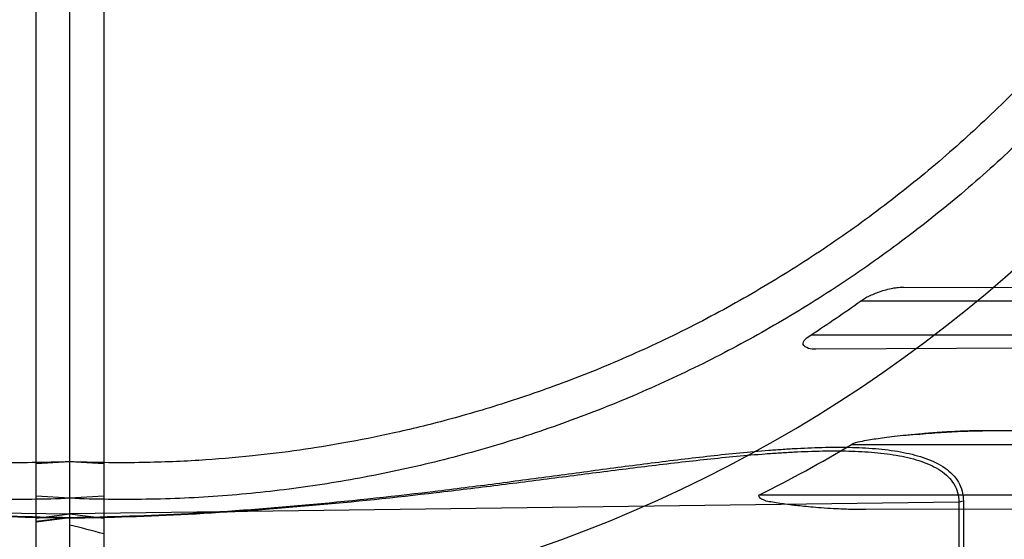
# Model space of a CAD drawing. Header units: millimetres. Extents: x 0 to 297, y 0 to 210.
# Tile 19 of 256: x 145.829 to 146.033, y 90.793 to 90.901. Entities that reach past the tile are written whole.
import ezdxf

# ---------------------------------------------------------------- set-up
doc = ezdxf.new("R2010")
doc.units = ezdxf.units.MM
doc.header["$LTSCALE"] = 16.335
doc.layers.get('0').update_dxf_attribs({"linetype": 'CONTINUOUS'})
for name, color, linetype in [('01_GLOBAL', 7, 'CONTINUOUS'), ('INTFCLR_1', 7, 'CONTINUOUS'), ('INTFCLR_144815', 7, 'CONTINUOUS'), ('INTFCLR_72935', 7, 'CONTINUOUS')]:
    doc.layers.add(name, color=color, linetype=linetype)

msp = doc.modelspace()

# ---------------------------------------------------------------- linework, layer by layer
at = {"color": 7, "linetype": 'Continuous'}
msp.add_circle((146.8548034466, 92.13446435), 2.66, dxfattribs=at)
at = {"color": 9, "linetype": 'Continuous'}
msp.add_arc((146.8548034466, 92.13446435), 2.6259090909, 182.9674534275, 267.0325465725, dxfattribs=at)
at = {"layer": '01_GLOBAL', "color": 7, "linetype": 'Continuous'}
msp.add_circle((146.8548034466, 92.13446435), 2.695, dxfattribs=at)
at = {"layer": 'INTFCLR_1', "color": 6, "linetype": 'Continuous'}
for p, q in [((145.8326077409, 90.51088106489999), (145.8326077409, 91.6996562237)), ((145.8396077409, 90.50326864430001), (145.8396077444, 91.1958572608)), ((145.8396077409, 90.80945638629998), (145.8326077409, 90.8090026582)), ((145.8396077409, 90.80185680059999), (145.8326077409, 90.8022983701))]:
    msp.add_line(p, q, dxfattribs=at)
at = {"layer": 'INTFCLR_1', "color": 7, "linetype": 'Continuous'}
msp.add_line((146.0122911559, 90.845665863), (146.0102221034, 90.84546404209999), dxfattribs=at)
at = {"layer": 'INTFCLR_1', "color": 9, "linetype": 'Continuous'}
for p, q in [((146.0122911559, 90.845665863), (146.0566160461, 90.8455111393)), ((146.0499976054, 90.84276864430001), (146.0033985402, 90.84276864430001)), ((145.9931419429, 90.8357686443), (146.0421269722, 90.8357686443)), ((146.0428359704, 90.8329780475), (145.9941342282, 90.83280804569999)), ((146.0901310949, 90.8156441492), (146.0286291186, 90.8158588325)), ((146.00152254, 90.8130186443), (146.0831426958, 90.8130186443)), ((146.0714762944, 90.80251864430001), (145.9823517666, 90.80251864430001)), ((146.0237571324, 90.8010876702), (145.8396077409, 90.7986678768)), ((146.0246863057, 90.8012645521), (146.0237571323, 90.8010876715)), ((146.0237571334, 90.8010876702), (146.0237571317, 90.7232192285)), ((146.0246863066, 90.8012645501), (146.0246863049, 90.7234472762)), ((145.8326077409, 90.7977386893), (145.8396077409, 90.7986678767)), ((146.0044979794, 90.7995942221), (146.0729750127, 90.79983325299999)), ((145.8396077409, 90.79790647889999), (145.8326077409, 90.79707109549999)), ((145.8396077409, 90.79779084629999), (145.8326077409, 90.79688765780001))]:
    msp.add_line(p, q, dxfattribs=at)
at = {"layer": 'INTFCLR_1', "color": 6, "linetype": 'Continuous'}
for centre, radius, start, end in [((145.8396077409, 91.0702686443), 0.4224162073, 270, 90.00000002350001), ((145.8396077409, 91.0702686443), 0.4014439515, 270, 90.00000002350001), ((145.8402875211, 91.07074937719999), 0.2803219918, 303.0439087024, 305.5821917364), ((145.8512087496, 91.0647077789), 0.2931580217, 296.5735206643, 300.8464944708)]:
    msp.add_arc(centre, radius, start, end, dxfattribs=at)
at = {"layer": 'INTFCLR_1', "color": 9, "linetype": 'Continuous'}
msp.add_arc((145.8396077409, 91.0702686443), 0.2950857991, 270.0000000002, 337.5066823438, dxfattribs=at)
at = {"layer": 'INTFCLR_1', "color": 6, "linetype": 'Continuous'}
for points, knots in [([(145.8396077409, 91.3310809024), (145.8448083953, 91.3312942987), (145.8552252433, 91.3314089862), (145.8708287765, 91.3306471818), (145.8863869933, 91.3289483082), (145.9018926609, 91.3263059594), (145.9172546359, 91.32272009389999), (145.9321403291, 91.3182799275), (145.9466984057, 91.3129855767), (145.9609232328, 91.3068418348), (145.9749848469, 91.2997334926), (145.9885894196, 91.29179046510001), (146.0016818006, 91.2830465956), (146.014218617, 91.27353391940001), (146.0261538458, 91.26328779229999), (146.0374487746, 91.2523430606), (146.0480597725, 91.2407439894), (146.0579508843, 91.22853034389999), (146.0670808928, 91.2157564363), (146.0754235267, 91.20246362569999), (146.0829524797, 91.1886946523), (146.0896391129, 91.17450229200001), (146.0954570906, 91.1599467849), (146.1003896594, 91.14507572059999), (146.104422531, 91.1299349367), (146.1075415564, 91.1145764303), (146.109734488, 91.09905859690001), (146.1109929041, 91.08344415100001), (146.1113133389, 91.0677984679), (146.110697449, 91.05217682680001), (146.1091501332, 91.0366306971), (146.1066772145, 91.0212064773), (146.1032874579, 91.00595758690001), (146.0989925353, 90.99093762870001), (146.0938089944, 90.97620456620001), (146.0877578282, 90.9618162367), (146.0808640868, 90.9478262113), (146.0731513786, 90.93427769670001), (146.0646508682, 90.9212234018), (146.0553942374, 90.9087085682), (146.0454166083, 90.8967758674), (146.0347444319, 90.8854561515), (146.0234240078, 90.8747992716), (146.0114894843, 90.86483495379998), (145.9989896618, 90.8556027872), (145.985966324, 90.8471340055), (145.9724717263, 90.83946000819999), (145.9585675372, 90.83261230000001), (145.9445877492, 90.8267306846), (145.9309740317, 90.8219033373), (145.9183319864, 90.818167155), (145.9068866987, 90.8153738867), (145.8966921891, 90.81333671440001), (145.8870094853, 90.8117760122), (145.877001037, 90.810537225), (145.8658733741, 90.809613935), (145.8532656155, 90.80913947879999), (145.8443587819, 90.8092614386), (145.8396077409, 90.80945638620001)], [0, 0, 0, 0, 0.0185657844, 0.0371317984, 0.05569073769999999, 0.0743563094, 0.09320240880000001, 0.1119235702, 0.129729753, 0.1484268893, 0.1671582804, 0.1858963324, 0.2045840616, 0.2232805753, 0.241995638, 0.2606572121, 0.2793460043, 0.298034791, 0.3166822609, 0.3353170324, 0.3539796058, 0.3726237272, 0.3912431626, 0.4098577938, 0.4284754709, 0.4470981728, 0.4657246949, 0.4843423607, 0.5029403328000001, 0.5215094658, 0.5400731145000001, 0.5586325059, 0.5771954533, 0.5957587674, 0.6143211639, 0.6328711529, 0.651401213, 0.6699184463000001, 0.6884460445, 0.7069331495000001, 0.7254085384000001, 0.7438945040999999, 0.7623917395, 0.7808314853, 0.7993176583, 0.8177869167, 0.8362093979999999, 0.8546575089, 0.8730374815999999, 0.8902753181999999, 0.9061521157, 0.9200376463, 0.9322836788, 0.9432240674, 0.9550134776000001, 0.9682465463, 0.9830392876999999, 1, 1, 1, 1]), ([(146.1061488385, 90.98654150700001), (146.1053270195, 90.9840343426), (146.103609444, 90.97904393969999), (146.1008138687, 90.971637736), (146.0978014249, 90.9643171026), (146.0945747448, 90.9570884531), (146.0911366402, 90.949958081), (146.0874900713, 90.9429321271), (146.0836382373, 90.9360167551), (146.0795844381, 90.9292178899), (146.0753322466, 90.9225415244), (146.0708852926, 90.9159933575), (146.0662475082, 90.90957917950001), (146.0614228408, 90.90330444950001), (146.0564155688, 90.8971747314), (146.0512299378, 90.89119522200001), (146.0458705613, 90.8853712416), (146.0403419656, 90.87970770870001), (146.0346490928, 90.8742096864), (146.0287967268, 90.86888179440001), (146.0227901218, 90.8637288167), (146.0166343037, 90.85875506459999), (146.0103348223, 90.8539650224), (146.0038969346, 90.84936268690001), (145.9973264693, 90.8449522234), (145.9906289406, 90.84073732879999), (145.9838104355, 90.8367218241), (145.9768766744, 90.8329090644), (145.9698338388, 90.82930243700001), (145.9626879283, 90.82590500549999), (145.9554452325, 90.8227197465), (145.9481119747, 90.819749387), (145.9406944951, 90.81699648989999), (145.9331992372, 90.8144634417), (145.9256327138, 90.81215243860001), (145.9180014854, 90.81006547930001), (145.910312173, 90.8082043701), (145.9025714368, 90.80657071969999), (145.8947859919, 90.8051659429), (145.8869625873, 90.8039912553), (145.8791079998, 90.8030476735), (145.8712290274, 90.80233601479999), (145.8633325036, 90.8018568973), (145.8554252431, 90.80161074), (145.8475142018, 90.80159775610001), (145.8422420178, 90.8017445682), (145.8396077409, 90.80185680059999)], [0, 0, 0, 0, 0.0227356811, 0.0454710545, 0.0682062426, 0.09094098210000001, 0.1136756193, 0.1364096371, 0.1591436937, 0.1818769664, 0.2046103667, 0.2273428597, 0.2500755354, 0.2728072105, 0.2955391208, 0.3182699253, 0.3410011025, 0.3637310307, 0.3864614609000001, 0.4091905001, 0.4319201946, 0.4546483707, 0.4773773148, 0.5001046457, 0.5228327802, 0.5455591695, 0.5682859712, 0.5910108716, 0.6137361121, 0.6364602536, 0.6591836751, 0.681906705, 0.7046293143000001, 0.7273515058, 0.750073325, 0.77279473, 0.7955158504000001, 0.8182366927, 0.8409573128, 0.8636777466, 0.886398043, 0.9091183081, 0.9318386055, 0.9545589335, 0.9772794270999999, 1, 1, 1, 1]), ([(145.9941342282, 90.83280804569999), (145.9936189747, 90.8328062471), (145.9926981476, 90.8327666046), (145.9906796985, 90.83399358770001), (145.9924207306, 90.8352995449), (145.9931419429, 90.8357686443)], [0, 0, 0, 0, 0.281959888, 0.5291975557, 1, 1, 1, 1])]:
    msp.add_open_spline(points, degree=3, knots=knots, dxfattribs=at)
at = {"layer": 'INTFCLR_1', "color": 7, "linetype": 'Continuous'}
for points, knots in [([(146.0033985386, 90.84276864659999), (146.0039282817, 90.84315069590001), (146.0052119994, 90.8438758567), (146.0070069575, 90.84461543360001), (146.0086813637, 90.8451330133), (146.0103246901, 90.8455138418), (146.0115409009, 90.8456731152), (146.012291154, 90.84566586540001)], [0, 0, 0, 0, 0.2070771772, 0.4649994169, 0.6144120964, 0.7621214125, 1, 1, 1, 1]), ([(146.0286291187, 90.8158588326), (146.0277350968, 90.81585635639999), (146.0260240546, 90.8158401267), (146.0235758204, 90.8157433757), (146.0213527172, 90.81562195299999), (146.0193377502, 90.81548671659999), (146.0175037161, 90.8153453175), (146.0158249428, 90.81520147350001), (146.0142918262, 90.8150594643), (146.0124983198, 90.8148816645), (146.0105289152, 90.8146683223), (146.0084333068, 90.8144141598), (146.0066529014, 90.8141728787), (146.0049509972, 90.8139134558), (146.0032625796, 90.8135914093), (146.00205031, 90.8133106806), (146.0015225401, 90.8130186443)], [0, 0, 0, 0, 0.0981516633, 0.1878327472, 0.268965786, 0.3425771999, 0.4095407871, 0.4709123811, 0.5275568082, 0.5785754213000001, 0.6687776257, 0.7450367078, 0.8102979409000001, 0.8660967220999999, 0.9337791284, 1, 1, 1, 1]), ([(146.015050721, 90.81512931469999), (146.0167178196, 90.8152809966), (146.0198901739, 90.815543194), (146.0244175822, 90.81579730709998), (146.0272779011, 90.8158635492), (146.0286291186, 90.8158588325)], [0, 0, 0, 0, 0.3692023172, 0.7019831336, 1, 1, 1, 1]), ([(145.9823517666, 90.8025186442), (145.9819319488, 90.8023044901), (145.9836279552, 90.8012263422), (145.9847457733, 90.8012491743), (145.9863101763, 90.80090685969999), (145.9878969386, 90.8006953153), (145.9895437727, 90.80047853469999), (145.9913063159, 90.800284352), (145.9931705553, 90.8001024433), (145.9953727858, 90.7999210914), (145.9974474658, 90.799787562), (145.999325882, 90.79969599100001), (146.0009233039, 90.79963784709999), (146.0026615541, 90.79959870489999), (146.0038684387, 90.79959270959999), (146.0044979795, 90.7995942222)], [0, 0, 0, 0, 0.06232087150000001, 0.1287621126, 0.1947079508, 0.2604393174, 0.3441323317, 0.4131626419, 0.4952040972, 0.5917270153, 0.7053809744, 0.770091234, 0.8404134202, 0.9167516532, 1, 1, 1, 1])]:
    msp.add_open_spline(points, degree=3, knots=knots, dxfattribs=at)
at = {"layer": 'INTFCLR_1', "color": 9, "linetype": 'Continuous'}
for points, knots in [([(145.8396077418, 90.797906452), (145.8478154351, 90.7980120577), (145.8646523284, 90.7985825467), (145.8900691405, 90.80048626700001), (145.909389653, 90.8026112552), (145.9222438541, 90.8042069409), (145.9307518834, 90.8053012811), (145.9412878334, 90.80670953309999), (145.9538030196, 90.80839665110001), (145.9661410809, 90.80998386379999), (145.976312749, 90.81112937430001), (145.9833652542, 90.81175699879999), (145.9873457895, 90.8120467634), (145.9912590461, 90.8122825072), (145.996056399, 90.8124682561), (146.0016762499, 90.8124666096), (146.0062305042, 90.81221979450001), (146.0097459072, 90.81181908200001), (146.0130382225, 90.81127884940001), (146.01616889, 90.8104818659), (146.0190174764, 90.80928754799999), (146.0208923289, 90.8081983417), (146.0224928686, 90.80686149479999), (146.023735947, 90.8052465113), (146.0245238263, 90.80334330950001), (146.0246863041, 90.8019659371), (146.0246863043, 90.8012645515)], [0, 0, 0, 0, 0.1289801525, 0.2646247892, 0.4004023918, 0.4343527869, 0.4681570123, 0.5351918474, 0.6013787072, 0.6665897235, 0.7306589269, 0.7622023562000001, 0.7778384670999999, 0.7933700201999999, 0.8238027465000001, 0.8532617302, 0.8816493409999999, 0.8954141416, 0.908833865, 0.9340747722, 0.9459268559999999, 0.9572740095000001, 0.9680210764, 0.9784972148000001, 0.9889789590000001, 1, 1, 1, 1]), ([(145.8396077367, 90.7977908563), (145.8477845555, 90.7978955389), (145.8645438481, 90.7984459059), (145.8898391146, 90.8002664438), (145.9090608, 90.8022940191), (145.9218491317, 90.80381636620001), (145.9303126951, 90.8048603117), (145.9407938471, 90.806203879), (145.9532442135, 90.80781412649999), (145.96551845, 90.809330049), (145.9756368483, 90.8104254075), (145.9826519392, 90.8110268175), (145.986611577, 90.81130509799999), (145.9905724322, 90.8115360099), (145.9935489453, 90.8116469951), (145.9955433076, 90.8116818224)], [0, 0, 0, 0, 0.1566143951, 0.3210466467, 0.4855983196, 0.5267373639, 0.5676974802, 0.6489192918, 0.7291134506, 0.8081312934, 0.8857786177, 0.92401377, 0.9429688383, 0.9617983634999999, 1, 1, 1, 1]), ([(145.9955433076, 90.8116818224), (145.9973399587, 90.81171319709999), (146.0009347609, 90.811711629), (146.0053966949, 90.8114842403), (146.0088938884, 90.8111063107), (146.0121664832, 90.8105959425), (146.0152776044, 90.8098427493), (146.0181132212, 90.80870993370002), (146.0199765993, 90.80767821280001), (146.0215679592, 90.8064117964), (146.0228065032, 90.8048798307), (146.0235942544, 90.8030690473), (146.0237571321, 90.8017546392), (146.0237571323, 90.8010876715)], [0, 0, 0, 0, 0.1636849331, 0.3273608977, 0.4066878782, 0.4839772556, 0.6290768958, 0.6969461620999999, 0.7616165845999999, 0.8224219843, 0.8811135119, 0.9392447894, 1, 1, 1, 1])]:
    msp.add_open_spline(points, degree=3, knots=knots, dxfattribs=at)
at = {"layer": 'INTFCLR_144815', "color": 6, "linetype": 'Continuous'}
for radius in [0.4466793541, 0.4256665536]:
    msp.add_circle((145.8396077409, 91.0702686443), radius, dxfattribs=at)
for radius, start, end in [(0.6157754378, 313.9937911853, 154.5150993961), (0.5947754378, 312.9543589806, 154.5144414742), (0.5751005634, 282.2440355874, 71.2863570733), (0.4627266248, 45.0000000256, 314.9999999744), (0.4618985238, 44.999999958, 315.000000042), (0.461229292, 44.99999997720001, 315.0000000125), (0.4472794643, 47.86578076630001, 312.1342192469), (0.4408857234, 45.72777364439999, 314.2722263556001), (0.4268887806, 45.6663486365, 314.3336513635), (0.4169682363, 295.6072723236, 334.3927276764), (0.3959554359, 297.0737153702, 332.9262846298), (0.5947754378, 205.4855585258, 293.0456409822), (0.6157754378, 205.4849006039, 292.0062088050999)]:
    msp.add_arc((145.8396077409, 91.0702686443), radius, start, end, dxfattribs=at)
at = {"layer": 'INTFCLR_144815', "color": 9, "linetype": 'Continuous'}
for radius, start, end in [(0.4820383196, 52.2436298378, 307.7563701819), (0.4540564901, 52.5411294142, 307.4588705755), (0.44073522, 45.7280221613, 314.2719778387), (0.4337362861, 45.73034182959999, 314.2696581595), (0.5830188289, 203.8266800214, 313.0809380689), (0.590019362, 203.8278898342, 312.5732768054), (0.6110177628, 203.8266800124, 319.1799903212)]:
    msp.add_arc((145.8396077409, 91.0702686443), radius, start, end, dxfattribs=at)
at = {"layer": 'INTFCLR_72935', "color": 6, "linetype": 'Continuous'}
for p, q in [((145.8396077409, 90.50326864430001), (145.8396077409, 91.70026864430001)), ((145.8466077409, 91.6996562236), (145.8466077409, 90.51088106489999)), ((145.8466077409, 90.8090026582), (145.8396077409, 90.8094563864)), ((145.8466077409, 90.8022983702), (145.8396077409, 90.80185680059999))]:
    msp.add_line(p, q, dxfattribs=at)
at = {"layer": 'INTFCLR_72935', "color": 9, "linetype": 'Continuous'}
for p, q in [((145.6554583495, 90.8010876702), (145.8396077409, 90.79866787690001)), ((145.8396077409, 90.79866787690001), (145.8466077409, 90.7977386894))]:
    msp.add_line(p, q, dxfattribs=at)
at = {"layer": 'INTFCLR_72935', "color": 6, "linetype": 'Continuous'}
for centre, radius, start, end in [((145.8396077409, 91.0702686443), 0.4224162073, 90, 270.0000000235), ((145.8396077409, 91.0702686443), 0.4014439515, 90, 270.0000000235), ((145.3624432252, 88.93255897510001), 1.9238690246, 75.4241239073, 75.6394227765)]:
    msp.add_arc(centre, radius, start, end, dxfattribs=at)
at = {"layer": 'INTFCLR_72935', "color": 9, "linetype": 'Continuous'}
msp.add_arc((145.8396077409, 91.0702686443), 0.2950858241, 202.4933176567, 269.9999999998, dxfattribs=at)
at = {"layer": 'INTFCLR_72935', "color": 6, "linetype": 'Continuous'}
for points, knots in [([(145.8396077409, 90.80945638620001), (145.834407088, 90.8092429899), (145.8239902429, 90.8091283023), (145.808386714, 90.80989010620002), (145.7928285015, 90.8115889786), (145.7773228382, 90.8142313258), (145.761960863, 90.8178171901), (145.7470751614, 90.82225735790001), (145.7325170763, 90.8275517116), (145.7182922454, 90.8336954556), (145.704230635, 90.8408037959), (145.690626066, 90.84874682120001), (145.6775336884, 90.85749068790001), (145.6649968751, 90.8670033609), (145.653061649, 90.87724948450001), (145.6417667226, 90.88819421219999), (145.6311557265, 90.8997932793), (145.6212646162, 90.9120069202), (145.6121346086, 90.9247808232), (145.6037919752, 90.938073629), (145.596263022, 90.9518425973), (145.5895763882, 90.9660349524), (145.5837584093, 90.9805904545), (145.5788258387, 90.99546151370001), (145.5747929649, 91.0106022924), (145.5716739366, 91.0259607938), (145.5694810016, 91.04147862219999), (145.5682225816, 91.0570930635), (145.5679021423, 91.07273874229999), (145.5685180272, 91.0883603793), (145.5700653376, 91.1039065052), (145.5725382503, 91.1193307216), (145.5759280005, 91.1345796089), (145.5802229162, 91.14959956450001), (145.58540645, 91.164332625), (145.5914576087, 91.1787209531), (145.5983513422, 91.1927109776), (145.6060640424, 91.2062594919), (145.6145645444, 91.2193137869), (145.6238211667, 91.2318286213), (145.633798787, 91.24376132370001), (145.644470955, 91.25508104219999), (145.6557913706, 91.2657379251), (145.6677258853, 91.27570224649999), (145.6802256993, 91.2849344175), (145.6932490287, 91.2934032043), (145.7067436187, 91.3010772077), (145.7206478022, 91.30792492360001), (145.7346275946, 91.3138065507), (145.7482413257, 91.3186339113), (145.7608833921, 91.32237010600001), (145.7723287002, 91.3251633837), (145.7825232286, 91.3272005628), (145.792205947, 91.3287612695), (145.8022144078, 91.3300000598), (145.8133420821, 91.33092335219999), (145.8259498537, 91.3313978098), (145.8348566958, 91.3312758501), (145.8396077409, 91.3310809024)], [0, 0, 0, 0, 0.0185657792, 0.0371317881, 0.0556907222, 0.0743562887, 0.09320238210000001, 0.1119235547, 0.1297297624, 0.1484268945, 0.1671582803, 0.1858963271, 0.2045840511, 0.2232805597, 0.2419956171, 0.2606571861, 0.279345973, 0.2980347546, 0.3166822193, 0.3353169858, 0.3539795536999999, 0.37262367, 0.3912431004, 0.4098577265, 0.4284753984, 0.447098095, 0.4657246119, 0.4843422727, 0.5029402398, 0.5215093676, 0.5400730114, 0.5586323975, 0.5771953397, 0.5957586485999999, 0.6143210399, 0.632871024, 0.6514010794, 0.6699183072, 0.6884459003, 0.706933, 0.7254083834, 0.7438943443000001, 0.7623915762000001, 0.7808313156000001, 0.7993174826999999, 0.8177867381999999, 0.836209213, 0.8546573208, 0.8730372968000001, 0.8902751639, 0.9061519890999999, 0.920037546, 0.9322836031, 0.9432240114, 0.9550134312, 0.9682465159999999, 0.9830392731, 1, 1, 1, 1]), ([(145.8396077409, 90.80185680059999), (145.8369734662, 90.8017445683), (145.8317012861, 90.80159775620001), (145.8237902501, 90.8016107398), (145.8158829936, 90.8018568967), (145.8079864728, 90.80233601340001), (145.8001075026, 90.8030476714), (145.792252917, 90.8039912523), (145.7844295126, 90.8051659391), (145.7766440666, 90.80657071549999), (145.7689033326, 90.80820436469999), (145.7612140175, 90.8100654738), (145.7535827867, 90.8121524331), (145.7460162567, 90.8144634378), (145.7385209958, 90.8169964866), (145.7311035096, 90.819749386), (145.7237702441, 90.82271974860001), (145.7165275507, 90.8259050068), (145.7093816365, 90.82930244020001), (145.7023387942, 90.8329090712), (145.6954050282, 90.83672183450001), (145.6885865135, 90.84073734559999), (145.6818889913, 90.84495223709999), (145.6753185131, 90.84936271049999), (145.6688806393, 90.8539650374), (145.6625811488, 90.8587550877), (145.6564253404, 90.86372883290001), (145.6504187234, 90.8688818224), (145.6445663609, 90.8742097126), (145.6388734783, 90.87970774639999), (145.6333448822, 90.8853712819), (145.6279855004, 90.8911952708), (145.6227998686, 90.8971747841), (145.6177925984, 90.90330450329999), (145.612967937, 90.9095792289), (145.6083301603, 90.9159933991), (145.6038832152, 90.9225415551), (145.5996310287, 90.9292179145), (145.5955772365, 90.9360167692), (145.5917254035, 90.9429321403), (145.5880788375, 90.9499580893), (145.5846407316, 90.9570884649), (145.5814140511, 90.9643171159), (145.5784016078, 90.97163774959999), (145.5756060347, 90.9790439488), (145.5738884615, 90.9840343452), (145.5730666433, 90.98654150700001)], [0, 0, 0, 0, 0.0227205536, 0.0454410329, 0.06816134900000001, 0.09088163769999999, 0.1136018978, 0.1363221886, 0.1590426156, 0.1817632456, 0.2044840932, 0.2272051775, 0.2499266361, 0.2726484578, 0.2953706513, 0.3180932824, 0.3408163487, 0.3635397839, 0.3862638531, 0.4089891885, 0.4317141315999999, 0.4544408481, 0.4771673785, 0.4998953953, 0.5226228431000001, 0.5453516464, 0.5680799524, 0.5908095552, 0.6135387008, 0.6362690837, 0.6589990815, 0.6817302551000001, 0.7044610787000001, 0.7271930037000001, 0.7499246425, 0.7726572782, 0.7953897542, 0.8181230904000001, 0.8408563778, 0.8635903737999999, 0.8863244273, 0.90905904, 0.9317938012, 0.9545290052, 0.9772643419, 1, 1, 1, 1])]:
    msp.add_open_spline(points, degree=3, knots=knots, dxfattribs=at)
at = {"layer": 'INTFCLR_72935', "color": 9, "linetype": 'Continuous'}
for points, knots in [([(145.6545291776, 90.8012645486), (145.6545291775, 90.80196139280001), (145.6546891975, 90.8033269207), (145.6554648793, 90.805218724), (145.6566899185, 90.80682643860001), (145.6582670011, 90.80815760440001), (145.660117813, 90.8092472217), (145.6629440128, 90.81044908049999), (145.6660617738, 90.8112540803), (145.6693381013, 90.81180066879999), (145.6728301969, 90.8122070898), (145.6773538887, 90.81246139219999), (145.6829364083, 90.8124723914), (145.6877030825, 90.81229455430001), (145.691595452, 90.8120648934), (145.6955695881, 90.81177995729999), (145.7005909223, 90.81133765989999), (145.7066723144, 90.8107039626), (145.714894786, 90.8097494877), (145.725258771, 90.808417), (145.7377715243, 90.8067306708), (145.7503839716, 90.8050442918), (145.7673769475, 90.8028840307), (145.784505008, 90.8009933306), (145.7995904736, 90.79972299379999), (145.8082719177, 90.7991187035), (145.8208830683, 90.7983690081), (145.8313347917, 90.7980129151), (145.8396077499, 90.7979064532)], [0, 0, 0, 0, 0.0109495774, 0.0213196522, 0.0317515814, 0.042393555, 0.05355310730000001, 0.0653771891, 0.09055277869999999, 0.1038959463, 0.1175707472, 0.1457706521, 0.1750333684, 0.2052626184, 0.220706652, 0.2362998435, 0.2678673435, 0.2999076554, 0.3323720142, 0.397933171, 0.4640942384, 0.5307643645, 0.5978761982, 0.7332556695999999, 0.8014900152, 0.8357407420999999, 0.869995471, 1, 1, 1, 1]), ([(145.6554583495, 90.8010876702), (145.6554583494, 90.8017503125), (145.6556187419, 90.8030533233), (145.6563942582, 90.80485330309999), (145.6576149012, 90.8063784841), (145.659182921, 90.8076395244), (145.661022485, 90.8086717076), (145.6638359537, 90.8098117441), (145.6669341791, 90.810572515), (145.6701908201, 90.81108892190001), (145.6736648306, 90.8114722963), (145.67816444, 90.8117102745), (145.6837172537, 90.8117163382), (145.6884589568, 90.8115436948), (145.6923311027, 90.8113225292), (145.6962843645, 90.811048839), (145.701279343, 90.8106249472), (145.7073290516, 90.81001856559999), (145.715508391, 90.80910615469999), (145.7258183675, 90.8078335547), (145.7382663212, 90.8062240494), (145.7508133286, 90.8046151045), (145.7677189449, 90.8025542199), (145.784757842, 90.8007503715), (145.7997631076, 90.79953695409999), (145.8083989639, 90.79895892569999), (145.8209571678, 90.7982400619), (145.831366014, 90.7978963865), (145.83960775, 90.7977908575)], [0, 0, 0, 0, 0.0104860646, 0.0204761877, 0.0306271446, 0.0410848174, 0.0521313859, 0.0638920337, 0.0890319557, 0.1023818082, 0.1160723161, 0.1443183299, 0.1736348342, 0.2039189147, 0.219389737, 0.2350089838, 0.2666261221, 0.2987127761, 0.3312205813, 0.3968618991, 0.4630987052, 0.529845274, 0.597038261, 0.7326043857, 0.8009458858, 0.8352534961, 0.8695669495, 1, 1, 1, 1])]:
    msp.add_open_spline(points, degree=3, knots=knots, dxfattribs=at)

doc.saveas('drawing.dxf')
